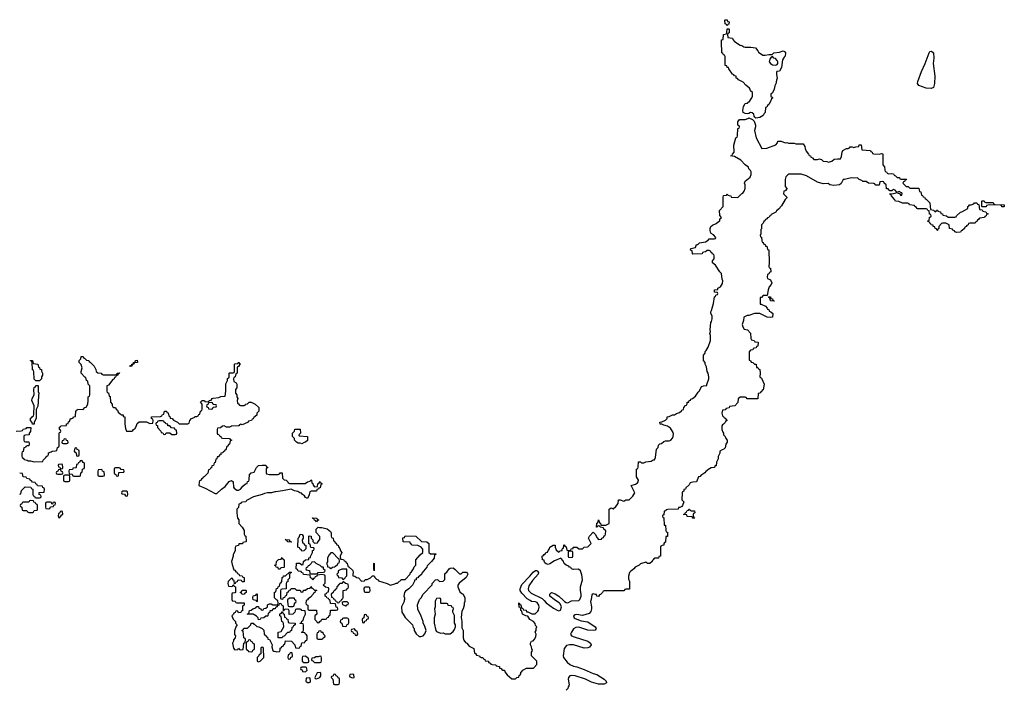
# Model space of a CAD drawing. Header units: inches. Extents: x 2773267 to 2867901, y 875810 to 985774.
# Tile 6 of 60: x 2797170 to 2808054, y 909020 to 916414. Entities that reach past the tile are written whole.
import ezdxf

# ---------------------------------------------------------------- set-up
doc = ezdxf.new("R2010")
doc.units = ezdxf.units.IN
doc.header["$MEASUREMENT"] = 0
for name, color, linetype in [('C7990', 7, 'Continuous'), ('C7991', 7, 'Continuous'), ('C8900', 7, 'Continuous'), ('C8901', 7, 'Continuous')]:
    doc.layers.add(name, color=color, linetype=linetype)

msp = doc.modelspace()

# ---------------------------------------------------------------- linework, layer by layer
at = {"layer": 'C7990', "color": 6}
for points in [[(2799517, 910000), (2799518, 909998), (2799552, 909992), (2799558, 909978), (2799570, 909974), (2799650, 909974), (2799652, 909970), (2799652, 909948), (2799638, 909942), (2799634, 909930), (2799632, 909888), (2799618, 909882), (2799613, 909867), (2799590, 909866), (2799582, 909882), (2799570, 909886), (2799558, 909882), (2799553, 909867), (2799538, 909862), (2799534, 909850), (2799514, 909830), (2799530, 909794), (2799554, 909770), (2799554, 909750), (2799574, 909730), (2799564, 909716), (2799544, 909664), (2799545, 909625), (2799554, 909610), (2799552, 909590), (2799533, 909567), (2799532, 909550), (2799522, 909530), (2799533, 909473), (2799550, 909454), (2799582, 909458), (2799590, 909474), (2799598, 909458), (2799610, 909454), (2799642, 909458), (2799648, 909530), (2799662, 909538), (2799666, 909570), (2799662, 909582), (2799648, 909588), (2799642, 909662), (2799626, 909670), (2799642, 909678), (2799646, 909694), (2799690, 909694), (2799726, 909730), (2799728, 909752), (2799752, 909752), (2799758, 909738), (2799773, 909733), (2799792, 909712), (2799814, 909710), (2799852, 909692), (2799870, 909674), (2799874, 909630), (2799894, 909610), (2799898, 909598), (2799910, 909594), (2799914, 909574), (2799932, 909570), (2799962, 909510), (2799959, 909490), (2799967, 909447), (2799980, 909440), (2800000, 909436)], [(2800000, 909923), (2799998, 909922), (2799994, 909910), (2799973, 909907), (2799952, 909888), (2799934, 909886), (2799930, 909866), (2799918, 909862), (2799914, 909830), (2799910, 909826), (2799890, 909826), (2799870, 909808), (2799834, 909806), (2799830, 909789), (2799808, 909788), (2799806, 909810), (2799788, 909828), (2799750, 909848), (2799686, 909850), (2799702, 909858), (2799709, 909891), (2799727, 909893), (2799746, 909910), (2799782, 909918), (2799790, 909934), (2799810, 909934), (2799814, 909914), (2799834, 909910), (2799838, 909898), (2799850, 909894), (2799862, 909898), (2799869, 909911), (2799890, 909914), (2799908, 909932), (2799910, 909952), (2799930, 909962), (2799950, 909962), (2799970, 909952), (2800000, 909953)], [(2799794, 910000), (2799794, 909990), (2799790, 909986), (2799783, 910000)]]:
    msp.add_lwpolyline(points, dxfattribs=at)
for points in [[(2799710, 909566), (2799698, 909562), (2799693, 909547), (2799678, 909542), (2799674, 909530), (2799674, 909470), (2799678, 909458), (2799694, 909450), (2799698, 909438), (2799730, 909434), (2799742, 909438), (2799748, 909452), (2799762, 909458), (2799766, 909470), (2799766, 909510), (2799762, 909522), (2799750, 909526), (2799742, 909542), (2799727, 909547), (2799722, 909562)], [(2799850, 909486), (2799838, 909482), (2799834, 909470), (2799834, 909410), (2799818, 909402), (2799814, 909390), (2799794, 909370), (2799794, 909330), (2799810, 909322), (2799830, 909332), (2799868, 909370), (2799866, 909470), (2799862, 909482)]]:
    msp.add_lwpolyline(points, close=True, dxfattribs=at)
at = {"layer": 'C7991', "color": 6}
for points in [[(2797130, 911872), (2797187, 911873), (2797202, 911878), (2797210, 911894), (2797242, 911898), (2797248, 911912), (2797294, 911910), (2797290, 911866), (2797274, 911850), (2797274, 911830), (2797233, 911827), (2797218, 911822), (2797214, 911810), (2797214, 911770), (2797218, 911758), (2797233, 911753), (2797271, 911751), (2797274, 911730), (2797270, 911709), (2797252, 911708), (2797238, 911702), (2797234, 911690), (2797214, 911686), (2797210, 911646), (2797198, 911642), (2797193, 911627), (2797193, 911593), (2797198, 911578), (2797210, 911574), (2797218, 911558), (2797254, 911550), (2797262, 911542), (2797290, 911542), (2797330, 911531), (2797426, 911534), (2797428, 911550), (2797460, 911580), (2797470, 911594), (2797482, 911598), (2797488, 911612), (2797489, 911630), (2797519, 911641), (2797530, 911651), (2797567, 911653), (2797582, 911658), (2797588, 911690), (2797602, 911698), (2797606, 911710), (2797607, 911847), (2797610, 911854), (2797622, 911858), (2797626, 911870), (2797622, 911882), (2797609, 911889), (2797610, 911914), (2797622, 911918), (2797626, 911930), (2797686, 911934), (2797688, 911950), (2797706, 911954), (2797710, 911974), (2797722, 911978), (2797730, 912011), (2797748, 912012), (2797762, 912018), (2797766, 912030), (2797786, 912034), (2797790, 912094), (2797802, 912098), (2797810, 912112), (2797870, 912111), (2797889, 912131), (2797903, 912137), (2797922, 912170), (2797928, 912210), (2797926, 912250), (2797942, 912258), (2797946, 912270), (2797946, 912370), (2797928, 912390), (2797922, 912422), (2797908, 912430), (2797902, 912462), (2797890, 912466), (2797849, 912510), (2797849, 912530), (2797862, 912570), (2797850, 912606), (2797828, 912630), (2797828, 912650), (2797846, 912670), (2797850, 912694), (2797870, 912694), (2797878, 912678), (2797890, 912674), (2797910, 912654), (2797934, 912650), (2797938, 912638), (2797950, 912634), (2797992, 912590), (2798012, 912550), (2798014, 912530), (2798033, 912513), (2798070, 912512), (2798078, 912498), (2798093, 912493), (2798130, 912491), (2798227, 912493), (2798242, 912498), (2798246, 912510), (2798273, 912513), (2798270, 912506), (2798258, 912502), (2798250, 912486), (2798238, 912482), (2798230, 912466), (2798218, 912462), (2798214, 912450), (2798200, 912440), (2798150, 912378), (2798134, 912370), (2798133, 912313), (2798138, 912298), (2798150, 912294), (2798158, 912258), (2798170, 912254), (2798172, 912192), (2798191, 912170), (2798192, 912152), (2798198, 912138), (2798211, 912131), (2798230, 912131), (2798235, 912115), (2798250, 912102), (2798260, 912080), (2798280, 912060), (2798291, 912051), (2798312, 912050), (2798314, 912034), (2798334, 912030), (2798331, 911950), (2798340, 911900), (2798352, 911872), (2798371, 911871), (2798409, 911871), (2798422, 911878), (2798429, 911890), (2798443, 911897), (2798459, 911921), (2798470, 911954), (2798490, 911972), (2798570, 911972), (2798610, 911954), (2798642, 911958), (2798646, 911990), (2798642, 912002), (2798626, 912010), (2798626, 912030), (2798727, 912033), (2798742, 912038), (2798750, 912054), (2798762, 912058), (2798770, 912092), (2798792, 912092), (2798798, 912078), (2798810, 912074), (2798818, 912038), (2798830, 912034), (2798834, 912014), (2798854, 912010), (2798871, 911991), (2798914, 911970), (2798933, 911953), (2799028, 911952), (2799042, 911958), (2799048, 911972), (2799049, 911990), (2799069, 912010), (2799099, 912021), (2799110, 912031), (2799128, 912032), (2799142, 912038), (2799150, 912054), (2799162, 912058), (2799168, 912090), (2799182, 912098), (2799188, 912112), (2799188, 912170), (2799168, 912190), (2799186, 912210), (2799214, 912210), (2799218, 912198), (2799250, 912194), (2799262, 912198), (2799266, 912210), (2799288, 912212), (2799298, 912230), (2799310, 912236), (2799370, 912242), (2799392, 912252), (2799442, 912258), (2799449, 912311), (2799450, 912394), (2799468, 912430), (2799468, 912452), (2799482, 912458), (2799486, 912470), (2799486, 912510), (2799490, 912514), (2799530, 912514), (2799542, 912518), (2799546, 912530), (2799546, 912610), (2799550, 912614), (2799582, 912618), (2799586, 912630), (2799594, 912630), (2799598, 912618), (2799612, 912610), (2799598, 912602), (2799590, 912586), (2799578, 912582), (2799574, 912570), (2799574, 912510), (2799558, 912502), (2799552, 912470), (2799538, 912462), (2799534, 912450), (2799538, 912418), (2799564, 912404), (2799571, 912390), (2799571, 912349), (2799554, 912330), (2799554, 912290), (2799572, 912270), (2799572, 912250), (2799582, 912230), (2799574, 912210), (2799578, 912178), (2799590, 912174), (2799598, 912158), (2799610, 912154), (2799650, 912154), (2799662, 912158), (2799666, 912170), (2799688, 912172), (2799706, 912190), (2799730, 912192), (2799772, 912170), (2799812, 912130), (2799812, 912090), (2799791, 912069), (2799790, 912046), (2799760, 912020), (2799750, 912006), (2799738, 912002), (2799734, 911990), (2799698, 911982), (2799694, 911970), (2799654, 911950), (2799630, 911942), (2799614, 911946), (2799598, 911942), (2799594, 911930), (2799588, 911928), (2799510, 911926), (2799502, 911918), (2799490, 911915), (2799456, 911916), (2799430, 911928), (2799413, 911927), (2799390, 911908), (2799358, 911902), (2799354, 911890), (2799354, 911850), (2799358, 911838), (2799370, 911834), (2799378, 911818), (2799394, 911810), (2799398, 911798), (2799413, 911793), (2799490, 911791), (2799498, 911778), (2799514, 911770), (2799498, 911762), (2799490, 911726), (2799478, 911722), (2799470, 911706), (2799458, 911702), (2799450, 911666), (2799438, 911662), (2799434, 911650), (2799418, 911642), (2799414, 911630), (2799394, 911626), (2799392, 911610), (2799374, 911606), (2799370, 911588), (2799354, 911586), (2799350, 911566), (2799338, 911562), (2799330, 911526), (2799318, 911522), (2799312, 911490), (2799294, 911486), (2799290, 911466), (2799278, 911462), (2799270, 911446), (2799258, 911442), (2799250, 911406), (2799210, 911366), (2799198, 911362), (2799194, 911350), (2799178, 911342), (2799170, 911326), (2799158, 911322), (2799153, 911307), (2799152, 911270), (2799221, 911241), (2799330, 911181), (2799350, 911181), (2799401, 911230), (2799441, 911259), (2799487, 911313), (2799510, 911327), (2799530, 911310), (2799533, 911253), (2799540, 911240), (2799570, 911218), (2799590, 911218), (2799609, 911231), (2799636, 911264), (2799666, 911290), (2799686, 911294), (2799690, 911314), (2799702, 911318), (2799707, 911333), (2799710, 911394), (2799722, 911398), (2799730, 911412), (2799762, 911418), (2799789, 911470), (2799810, 911491), (2799850, 911494), (2799890, 911494), (2799898, 911478), (2799912, 911472), (2799910, 911466), (2799898, 911462), (2799894, 911450), (2799894, 911410), (2799898, 911398), (2799932, 911392), (2800000, 911392)], [(2797170, 911174), (2797182, 911178), (2797190, 911214), (2797230, 911254), (2797293, 911253), (2797298, 911238), (2797314, 911230), (2797314, 911170), (2797318, 911158), (2797333, 911153), (2797338, 911138), (2797350, 911134), (2797390, 911134), (2797402, 911138), (2797406, 911150), (2797402, 911162), (2797386, 911170), (2797387, 911193), (2797442, 911198), (2797446, 911230), (2797442, 911242), (2797427, 911247), (2797422, 911262), (2797367, 911267), (2797362, 911282), (2797347, 911287), (2797342, 911302), (2797310, 911306), (2797302, 911322), (2797286, 911330), (2797282, 911342), (2797248, 911348), (2797242, 911362), (2797207, 911367), (2797202, 911402), (2797170, 911408)], [(2800000, 911202), (2799990, 911201), (2799954, 911190), (2799910, 911189), (2799877, 911183), (2799852, 911170), (2799754, 911146), (2799677, 911103), (2799670, 911089), (2799632, 911088), (2799618, 911082), (2799614, 911070), (2799594, 911066), (2799590, 911026), (2799572, 911008), (2799571, 910969), (2799578, 910910), (2799591, 910890), (2799592, 910852), (2799630, 910812), (2799650, 910774), (2799653, 910733), (2799658, 910718), (2799671, 910710), (2799673, 910653), (2799670, 910648), (2799638, 910642), (2799632, 910628), (2799594, 910626), (2799590, 910608), (2799558, 910602), (2799553, 910587), (2799551, 910550), (2799531, 910509), (2799531, 910491), (2799511, 910430), (2799517, 910397), (2799538, 910338), (2799550, 910334), (2799558, 910318), (2799570, 910314), (2799578, 910298), (2799594, 910290), (2799598, 910278), (2799630, 910272), (2799638, 910258), (2799650, 910254), (2799652, 910210), (2799650, 910206), (2799630, 910206), (2799622, 910222), (2799590, 910226), (2799578, 910222), (2799573, 910207), (2799558, 910202), (2799553, 910187), (2799546, 910186), (2799542, 910222), (2799530, 910226), (2799522, 910242), (2799510, 910246), (2799474, 910210), (2799472, 910190), (2799478, 910158), (2799510, 910154), (2799522, 910158), (2799530, 910174), (2799534, 910174), (2799538, 910158), (2799554, 910150), (2799554, 910090), (2799550, 910086), (2799518, 910082), (2799514, 910070), (2799514, 910010), (2799517, 910000)], [(2800000, 910383), (2799988, 910390), (2800000, 910393)], [(2799783, 910000), (2799782, 910002), (2799749, 910009), (2799746, 910030), (2799749, 910051), (2799782, 910058), (2799790, 910074), (2799794, 910070), (2799794, 910000)], [(2800000, 910017), (2799988, 910030), (2799988, 910092), (2800000, 910097)]]:
    msp.add_lwpolyline(points, dxfattribs=at)
for points in [[(2797350, 912426), (2797330, 912446), (2797327, 912527), (2797322, 912542), (2797310, 912546), (2797307, 912627), (2797302, 912642), (2797290, 912646), (2797290, 912652), (2797312, 912650), (2797318, 912618), (2797370, 912612), (2797378, 912578), (2797390, 912574), (2797394, 912554), (2797411, 912550), (2797412, 912532), (2797422, 912510), (2797422, 912490), (2797411, 912469), (2797410, 912448), (2797390, 912426)], [(2798386, 912586), (2798394, 912594), (2798406, 912594), (2798410, 912612), (2798426, 912614), (2798428, 912630), (2798447, 912633), (2798450, 912651), (2798470, 912654), (2798471, 912630), (2798434, 912626), (2798432, 912610), (2798413, 912607), (2798410, 912589)], [(2797310, 911946), (2797307, 911967), (2797288, 911990), (2797290, 912014), (2797302, 912018), (2797310, 912034), (2797322, 912038), (2797327, 912053), (2797329, 912150), (2797304, 912210), (2797309, 912230), (2797329, 912270), (2797326, 912330), (2797330, 912354), (2797342, 912358), (2797350, 912374), (2797370, 912374), (2797374, 912370), (2797374, 912310), (2797382, 912290), (2797377, 912263), (2797375, 912195), (2797370, 912146), (2797352, 912110), (2797351, 912011), (2797331, 911970), (2797330, 911948)], [(2799290, 912186), (2799258, 912182), (2799253, 912167), (2799238, 912162), (2799234, 912150), (2799238, 912138), (2799253, 912133), (2799258, 912118), (2799290, 912114), (2799302, 912118), (2799310, 912134), (2799342, 912138), (2799346, 912150), (2799342, 912162), (2799310, 912166), (2799302, 912182)], [(2798750, 911986), (2798710, 911986), (2798698, 911982), (2798690, 911966), (2798678, 911962), (2798674, 911950), (2798678, 911938), (2798692, 911932), (2798694, 911910), (2798732, 911870), (2798734, 911854), (2798752, 911852), (2798758, 911838), (2798770, 911834), (2798782, 911838), (2798790, 911852), (2798830, 911852), (2798850, 911834), (2798890, 911834), (2798902, 911838), (2798906, 911850), (2798902, 911882), (2798890, 911886), (2798882, 911902), (2798848, 911908), (2798828, 911928), (2798809, 911929), (2798806, 911946), (2798786, 911950), (2798782, 911962), (2798766, 911970), (2798762, 911982)], [(2797670, 911786), (2797658, 911782), (2797653, 911767), (2797638, 911762), (2797634, 911750), (2797638, 911738), (2797650, 911734), (2797690, 911734), (2797702, 911738), (2797706, 911750), (2797702, 911762), (2797687, 911767), (2797682, 911782)], [(2797790, 911686), (2797778, 911682), (2797774, 911650), (2797778, 911638), (2797794, 911630), (2797798, 911598), (2797810, 911594), (2797822, 911598), (2797826, 911610), (2797826, 911650), (2797822, 911662), (2797807, 911667), (2797802, 911682)], [(2797850, 911546), (2797838, 911542), (2797830, 911526), (2797818, 911522), (2797813, 911507), (2797798, 911502), (2797794, 911470), (2797790, 911466), (2797758, 911462), (2797753, 911447), (2797718, 911442), (2797714, 911430), (2797718, 911398), (2797750, 911394), (2797758, 911378), (2797770, 911374), (2797830, 911374), (2797842, 911378), (2797846, 911410), (2797862, 911418), (2797866, 911450), (2797882, 911458), (2797886, 911470), (2797886, 911510), (2797882, 911522), (2797870, 911526), (2797862, 911542)], [(2797610, 911446), (2797598, 911442), (2797593, 911427), (2797578, 911422), (2797574, 911410), (2797578, 911398), (2797590, 911394), (2797630, 911394), (2797642, 911398), (2797646, 911410), (2797642, 911422), (2797627, 911427), (2797622, 911442)], [(2797630, 911506), (2797598, 911502), (2797594, 911490), (2797598, 911478), (2797613, 911473), (2797618, 911458), (2797630, 911454), (2797642, 911458), (2797646, 911470), (2797642, 911502)], [(2798070, 911446), (2798038, 911442), (2798034, 911430), (2798034, 911390), (2798038, 911378), (2798050, 911374), (2798090, 911374), (2798102, 911378), (2798106, 911390), (2798102, 911422), (2798087, 911427), (2798082, 911442)], [(2798270, 911466), (2798230, 911466), (2798218, 911462), (2798214, 911450), (2798214, 911410), (2798218, 911398), (2798233, 911393), (2798238, 911378), (2798250, 911374), (2798262, 911378), (2798267, 911413), (2798322, 911418), (2798326, 911430), (2798322, 911442), (2798290, 911446), (2798282, 911462)], [(2797710, 911386), (2797670, 911386), (2797658, 911382), (2797654, 911370), (2797654, 911330), (2797658, 911318), (2797670, 911314), (2797710, 911314), (2797722, 911318), (2797726, 911330), (2797726, 911370), (2797722, 911382)], [(2797290, 911106), (2797278, 911102), (2797270, 911086), (2797210, 911086), (2797198, 911082), (2797193, 911067), (2797178, 911062), (2797174, 911050), (2797178, 911038), (2797194, 911030), (2797198, 910998), (2797210, 910994), (2797250, 910994), (2797258, 910978), (2797270, 910974), (2797310, 910974), (2797322, 910978), (2797330, 910994), (2797362, 910998), (2797366, 911010), (2797366, 911050), (2797362, 911062), (2797347, 911067), (2797342, 911082), (2797327, 911087), (2797322, 911102)], [(2798350, 911206), (2798310, 911206), (2798298, 911202), (2798294, 911190), (2798298, 911178), (2798330, 911174), (2798338, 911158), (2798350, 911154), (2798362, 911158), (2798366, 911170), (2798362, 911202)], [(2797550, 911086), (2797538, 911082), (2797534, 911066), (2797527, 911067), (2797522, 911082), (2797510, 911086), (2797470, 911086), (2797458, 911082), (2797454, 911070), (2797454, 911030), (2797458, 911018), (2797490, 911014), (2797502, 911018), (2797510, 911034), (2797542, 911038), (2797546, 911054), (2797562, 911058), (2797566, 911070), (2797562, 911082)], [(2797630, 910986), (2797618, 910982), (2797613, 910967), (2797598, 910962), (2797594, 910930), (2797598, 910918), (2797610, 910914), (2797635, 910945), (2797646, 910950), (2797642, 910982)], [(2799628, 910068), (2799622, 910082), (2799606, 910090), (2799622, 910098), (2799630, 910114), (2799670, 910114), (2799674, 910110), (2799674, 910090), (2799658, 910082), (2799650, 910069)]]:
    msp.add_lwpolyline(points, close=True, dxfattribs=at)
at = {"layer": 'C8900', "color": 6}
for points in [[(2800000, 909953), (2800007, 909953), (2800022, 909958), (2800026, 909970), (2800022, 910000)], [(2800000, 909436), (2800010, 909434), (2800042, 909438), (2800049, 909451), (2800050, 909474), (2800062, 909478), (2800070, 909494), (2800082, 909498), (2800090, 909514), (2800102, 909518), (2800110, 909554), (2800174, 909550), (2800212, 909512), (2800218, 909478), (2800250, 909474), (2800262, 909478), (2800270, 909494), (2800282, 909498), (2800290, 909534), (2800322, 909538), (2800326, 909550), (2800346, 909570), (2800346, 909610), (2800342, 909622), (2800328, 909628), (2800322, 909642), (2800290, 909646), (2800286, 909650), (2800302, 909658), (2800307, 909673), (2800307, 909727), (2800302, 909742), (2800270, 909746), (2800266, 909750), (2800286, 909754), (2800290, 909774), (2800302, 909778), (2800310, 909814), (2800328, 909850), (2800326, 909886), (2800289, 909889), (2800282, 909902), (2800270, 909906), (2800230, 909906), (2800218, 909902), (2800212, 909870), (2800190, 909848), (2800150, 909846), (2800147, 909887), (2800142, 909902), (2800110, 909906), (2800098, 909902), (2800090, 909886), (2800086, 909886), (2800086, 909930), (2800082, 909942), (2800068, 909948), (2800062, 909962), (2800050, 909966), (2800038, 909962), (2800034, 909950), (2800018, 909942), (2800014, 909930), (2800000, 909923)], [(2800132, 910000), (2800133, 909953), (2800138, 909938), (2800153, 909933), (2800190, 909934), (2800202, 909938), (2800210, 909974), (2800222, 909978), (2800226, 909990), (2800223, 910000)], [(2800338, 910000), (2800334, 909970), (2800338, 909958), (2800354, 909950), (2800354, 909910), (2800358, 909898), (2800370, 909894), (2800452, 909892), (2800454, 909850), (2800434, 909830), (2800434, 909790), (2800454, 909770), (2800458, 909758), (2800470, 909754), (2800482, 909758), (2800486, 909770), (2800502, 909778), (2800510, 909794), (2800550, 909794), (2800562, 909798), (2800568, 909812), (2800582, 909818), (2800590, 909834), (2800602, 909838), (2800607, 909893), (2800670, 909894), (2800682, 909898), (2800686, 909910), (2800682, 909922), (2800668, 909928), (2800662, 909962), (2800607, 909967), (2800602, 910000)], [(2800657, 910000), (2800658, 909998), (2800672, 909992), (2800678, 909978), (2800690, 909974), (2800702, 909978), (2800708, 909992), (2800722, 909998), (2800723, 910000)], [(2801421, 910000), (2801419, 909990), (2801391, 909929), (2801395, 909870), (2801410, 909851), (2801431, 909811), (2801511, 909730), (2801521, 909701), (2801531, 909690), (2801531, 909670), (2801551, 909631), (2801584, 909604), (2801604, 909604), (2801629, 909611), (2801649, 909631), (2801662, 909670), (2801645, 909725), (2801629, 909750), (2801629, 909770), (2801609, 909829), (2801570, 909906), (2801569, 909951), (2801585, 910000)], [(2801767, 910000), (2801762, 909990), (2801762, 909930), (2801754, 909910), (2801762, 909850), (2801751, 909810), (2801751, 909750), (2801771, 909671), (2801778, 909658), (2801820, 909640), (2801850, 909642), (2801873, 909633), (2801930, 909632), (2801962, 909658), (2801978, 909682), (2801989, 909710), (2801989, 909730), (2801978, 909750), (2801975, 909835), (2801958, 909870), (2801958, 909890), (2801966, 909910), (2801962, 909922), (2801948, 909928), (2801942, 909942), (2801907, 909947), (2801902, 909962), (2801890, 909966), (2801830, 909966), (2801826, 909970), (2801826, 910000)], [(2802091, 910000), (2802091, 909990), (2802082, 909970), (2802082, 909950), (2802071, 909910), (2802056, 909884), (2802051, 909811), (2802056, 909770), (2802057, 909697), (2802071, 909670), (2802071, 909590), (2802081, 909561), (2802097, 909537), (2802111, 909530), (2802138, 909498), (2802191, 909470), (2802198, 909418), (2802210, 909414), (2802218, 909398), (2802254, 909390), (2802258, 909378), (2802272, 909372), (2802290, 909371), (2802297, 909357), (2802312, 909350), (2802314, 909334), (2802352, 909330), (2802354, 909314), (2802374, 909310), (2802378, 909298), (2802393, 909293), (2802434, 909290), (2802438, 909278), (2802472, 909270), (2802474, 909254), (2802494, 909250), (2802498, 909238), (2802512, 909232), (2802530, 909231), (2802532, 909212), (2802560, 909180), (2802610, 909134), (2802650, 909134), (2802666, 909150), (2802686, 909154), (2802690, 909174), (2802702, 909178), (2802708, 909192), (2802709, 909210), (2802722, 909218), (2802730, 909231), (2802772, 909252), (2802850, 909254), (2802888, 909292), (2802888, 909330), (2802829, 909390), (2802829, 909430), (2802838, 909450), (2802830, 909466), (2802829, 909490), (2802818, 909510), (2802818, 909530), (2802829, 909550), (2802845, 909555), (2802864, 909576), (2802876, 909604), (2802878, 909630), (2802869, 909651), (2802878, 909670), (2802878, 909690), (2802886, 909710), (2802870, 909726), (2802868, 909748), (2802849, 909769), (2802809, 909790), (2802788, 909828), (2802766, 909830), (2802729, 909850), (2802722, 909882), (2802709, 909890), (2802708, 909908), (2802702, 909922), (2802690, 909926), (2802686, 909970), (2802690, 909974), (2802698, 909958), (2802710, 909954), (2802718, 909918), (2802732, 909912), (2802738, 909898), (2802770, 909892), (2802774, 909874), (2802786, 909874), (2802832, 909852), (2802868, 909852), (2802898, 909882), (2802906, 909894), (2802914, 909926), (2802910, 909950), (2802890, 909977), (2802870, 909986), (2802828, 909990), (2802811, 910000)], [(2802967, 910000), (2802990, 909976), (2803070, 909915), (2803110, 909893), (2803130, 909888), (2803147, 909893), (2803158, 909930), (2803143, 909963), (2803133, 909973), (2803093, 910000)], [(2803483, 910000), (2803479, 909990), (2803491, 909930), (2803491, 909909), (2803482, 909878), (2803464, 909856), (2803390, 909836), (2803330, 909845), (2803310, 909844), (2803291, 909830), (2803301, 909810), (2803310, 909803), (2803377, 909777), (2803450, 909765), (2803530, 909710), (2803542, 909690), (2803530, 909673), (2803510, 909670), (2803450, 909673), (2803350, 909706), (2803318, 909702), (2803293, 909687), (2803269, 909651), (2803260, 909630), (2803270, 909610), (2803298, 909598), (2803451, 909550), (2803479, 909530), (2803487, 909510), (2803470, 909485), (2803450, 909478), (2803410, 909474), (2803290, 909510), (2803249, 909511), (2803216, 909504), (2803190, 909470), (2803178, 909390), (2803182, 909370), (2803220, 909320), (2803253, 909293), (2803290, 909276), (2803330, 909268), (2803410, 909239), (2803510, 909194), (2803550, 909183), (2803632, 909130), (2803653, 909110), (2803655, 909090), (2803630, 909078), (2803570, 909078), (2803490, 909100), (2803424, 909130), (2803310, 909168), (2803270, 909174), (2803250, 909169), (2803237, 909150), (2803232, 909130), (2803245, 909070), (2803242, 909058), (2803232, 909048), (2803231, 909030), (2803212, 909010)], [(2803180, 910000), (2803191, 909990), (2803210, 909978), (2803230, 909976), (2803270, 909995), (2803350, 909999), (2803351, 910000)]]:
    msp.add_lwpolyline(points, dxfattribs=at)
for points in [[(2800790, 909986), (2800750, 909986), (2800738, 909982), (2800734, 909970), (2800738, 909958), (2800770, 909942), (2800778, 909942), (2800787, 909953), (2800802, 909958), (2800806, 909970)], [(2800070, 909588), (2800029, 909590), (2800028, 909652), (2800062, 909658), (2800088, 909710), (2800087, 909747), (2800082, 909762), (2800068, 909770), (2800062, 909822), (2800046, 909830), (2800047, 909853), (2800062, 909858), (2800070, 909874), (2800074, 909874), (2800078, 909858), (2800094, 909850), (2800098, 909818), (2800113, 909813), (2800118, 909798), (2800133, 909793), (2800138, 909758), (2800153, 909753), (2800211, 909751), (2800214, 909750), (2800214, 909730), (2800198, 909722), (2800190, 909706), (2800178, 909702), (2800174, 909670), (2800158, 909662), (2800153, 909647), (2800130, 909646), (2800093, 909607), (2800078, 909602)], [(2800790, 909806), (2800750, 909806), (2800738, 909802), (2800734, 909790), (2800718, 909782), (2800714, 909770), (2800718, 909758), (2800732, 909752), (2800738, 909718), (2800770, 909714), (2800782, 909718), (2800788, 909732), (2800802, 909738), (2800807, 909753), (2800807, 909787), (2800802, 909802)], [(2800990, 909846), (2800978, 909842), (2800974, 909810), (2800958, 909802), (2800954, 909790), (2800958, 909758), (2800970, 909754), (2800982, 909758), (2800987, 909773), (2801002, 909778), (2801007, 909793), (2801022, 909798), (2801026, 909810), (2801022, 909822), (2801007, 909827), (2801002, 909842)], [(2800870, 909686), (2800838, 909682), (2800834, 909670), (2800838, 909658), (2800853, 909653), (2800858, 909638), (2800873, 909633), (2800878, 909618), (2800890, 909614), (2800902, 909618), (2800906, 909630), (2800902, 909662), (2800887, 909667)], [(2800490, 909666), (2800478, 909662), (2800470, 909646), (2800458, 909642), (2800454, 909630), (2800454, 909590), (2800458, 909578), (2800470, 909574), (2800510, 909574), (2800522, 909578), (2800526, 909590), (2800542, 909598), (2800546, 909610), (2800528, 909628), (2800526, 909646), (2800508, 909648), (2800502, 909662)], [(2800170, 909426), (2800158, 909422), (2800153, 909407), (2800138, 909402), (2800134, 909370), (2800138, 909358), (2800150, 909354), (2800162, 909358), (2800167, 909373), (2800182, 909378), (2800186, 909390), (2800182, 909422)], [(2800330, 909386), (2800298, 909382), (2800293, 909367), (2800294, 909330), (2800310, 909314), (2800350, 909314), (2800362, 909318), (2800366, 909330), (2800362, 909362), (2800350, 909366)], [(2800490, 909386), (2800470, 909378), (2800442, 909378), (2800430, 909368), (2800398, 909362), (2800394, 909350), (2800398, 909338), (2800410, 909334), (2800430, 909314), (2800490, 909314), (2800502, 909318), (2800507, 909333), (2800507, 909367), (2800502, 909382)], [(2800330, 909266), (2800290, 909266), (2800278, 909262), (2800274, 909250), (2800278, 909238), (2800293, 909233), (2800298, 909218), (2800330, 909214), (2800346, 909230), (2800342, 909262)], [(2800370, 909146), (2800338, 909142), (2800334, 909110), (2800350, 909094), (2800370, 909094), (2800382, 909098), (2800386, 909110), (2800382, 909142)], [(2800490, 909206), (2800458, 909202), (2800434, 909150), (2800438, 909138), (2800450, 909134), (2800470, 909142), (2800486, 909150), (2800498, 909170), (2800498, 909198)], [(2800650, 909186), (2800638, 909182), (2800634, 909170), (2800618, 909162), (2800614, 909150), (2800632, 909132), (2800638, 909078), (2800650, 909074), (2800690, 909074), (2800702, 909078), (2800706, 909090), (2800706, 909130), (2800702, 909142), (2800690, 909146), (2800682, 909162), (2800668, 909168), (2800662, 909182)], [(2800850, 909186), (2800818, 909182), (2800814, 909170), (2800818, 909158), (2800850, 909145), (2800866, 909150), (2800862, 909182)]]:
    msp.add_lwpolyline(points, close=True, dxfattribs=at)
at = {"layer": 'C8901', "color": 6}
for points in [[(2804990, 916346), (2804982, 916362), (2804968, 916370), (2804966, 916410), (2804970, 916414), (2804990, 916414), (2804994, 916394), (2805011, 916390), (2805010, 916366), (2804998, 916362)], [(2805410, 916021), (2805451, 916031), (2805489, 916031), (2805508, 916050), (2805570, 916057), (2805610, 916070), (2805624, 916064), (2805634, 916050), (2805631, 916010), (2805619, 916001), (2805602, 915970), (2805590, 915886), (2805570, 915846), (2805538, 915842), (2805534, 915830), (2805534, 915810), (2805545, 915770), (2805535, 915745), (2805530, 915706), (2805517, 915683), (2805510, 915648), (2805490, 915606), (2805474, 915590), (2805474, 915570), (2805490, 915554), (2805490, 915549), (2805481, 915539), (2805470, 915509), (2805450, 915478), (2805435, 915465), (2805430, 915448), (2805414, 915446), (2805410, 915390), (2805400, 915380), (2805390, 915355), (2805350, 915334), (2805330, 915329), (2805308, 915328), (2805296, 915336), (2805288, 915348), (2805286, 915370), (2805267, 915387), (2805250, 915388), (2805230, 915378), (2805210, 915375), (2805190, 915378), (2805169, 915389), (2805165, 915410), (2805170, 915454), (2805189, 915490), (2805210, 915492), (2805240, 915520), (2805262, 915550), (2805269, 915570), (2805269, 915610), (2805250, 915629), (2805246, 915646), (2805237, 915657), (2805198, 915690), (2805166, 915726), (2805115, 915750), (2805104, 915764), (2805090, 915770), (2805089, 915789), (2805070, 915795), (2805065, 915805), (2805050, 915814), (2805008, 915870), (2805006, 915886), (2804990, 915888), (2804986, 915906), (2804969, 915910), (2804967, 916007), (2804962, 916022), (2804950, 916026), (2804942, 916042), (2804930, 916050), (2804926, 916170), (2804929, 916191), (2804946, 916194), (2804949, 916251), (2804982, 916258), (2804987, 916273), (2804990, 916314), (2805010, 916314), (2805012, 916308), (2805012, 916268), (2804998, 916262), (2804994, 916250), (2804998, 916218), (2805050, 916211), (2805054, 916194), (2805073, 916173), (2805134, 916134), (2805152, 916130), (2805175, 916115), (2805191, 916111), (2805251, 916111), (2805302, 916102), (2805330, 916072), (2805335, 916055), (2805384, 916024)], [(2805490, 916006), (2805478, 916002), (2805463, 915977), (2805456, 915950), (2805471, 915930), (2805490, 915915), (2805530, 915911), (2805542, 915918), (2805549, 915930), (2805549, 915950), (2805543, 915963), (2805524, 915984), (2805506, 915990)], [(2807247, 915653), (2807190, 915658), (2807110, 915687), (2807096, 915710), (2807099, 915730), (2807137, 915843), (2807180, 915930), (2807223, 916050), (2807230, 916064), (2807250, 916067), (2807270, 916050), (2807275, 915990), (2807269, 915930), (2807287, 915790), (2807284, 915710), (2807270, 915666)], [(2806890, 914518), (2806874, 914510), (2806878, 914498), (2806894, 914494), (2806910, 914474), (2806922, 914478), (2806926, 914490), (2806922, 914502), (2806906, 914506), (2806906, 914510)], [(2807850, 914394), (2807930, 914394), (2807938, 914378), (2807950, 914374), (2808051, 914371), (2808054, 914370), (2808054, 914350), (2808050, 914348), (2808028, 914348), (2808022, 914362), (2808007, 914367), (2807890, 914368), (2807858, 914362), (2807852, 914348), (2807810, 914346), (2807806, 914350), (2807806, 914410), (2807810, 914414), (2807830, 914414), (2807838, 914398)], [(2805494, 913314), (2805506, 913314), (2805510, 913306), (2805470, 913308), (2805462, 913342), (2805450, 913346), (2805447, 913353), (2805470, 913352), (2805474, 913334), (2805490, 913332)], [(2800290, 911729), (2800270, 911738), (2800250, 911738), (2800230, 911748), (2800208, 911770), (2800206, 911790), (2800186, 911810), (2800186, 911850), (2800206, 911870), (2800210, 911892), (2800270, 911894), (2800274, 911850), (2800254, 911830), (2800258, 911818), (2800351, 911810), (2800350, 911768), (2800330, 911748), (2800313, 911747)], [(2804630, 910908), (2804608, 910910), (2804606, 910926), (2804550, 910929), (2804546, 910946), (2804508, 910950), (2804522, 910958), (2804530, 910974), (2804542, 910978), (2804550, 910994), (2804562, 910998), (2804566, 911010), (2804574, 911010), (2804578, 910998), (2804592, 910992), (2804631, 910990), (2804632, 910968), (2804618, 910962), (2804614, 910950), (2804618, 910918), (2804630, 910914), (2804634, 910910)], [(2800450, 910868), (2800442, 910882), (2800430, 910886), (2800422, 910902), (2800410, 910906), (2800407, 910913), (2800454, 910910), (2800458, 910898), (2800472, 910892), (2800472, 910888), (2800458, 910882)], [(2800170, 910646), (2800130, 910648), (2800126, 910666), (2800114, 910666), (2800106, 910674), (2800151, 910671), (2800154, 910654), (2800174, 910650)], [(2800290, 910546), (2800282, 910562), (2800270, 910566), (2800262, 910582), (2800246, 910590), (2800248, 910688), (2800259, 910701), (2800270, 910732), (2800292, 910730), (2800302, 910710), (2800302, 910690), (2800294, 910670), (2800298, 910638), (2800310, 910634), (2800314, 910614), (2800334, 910610), (2800334, 910570), (2800310, 910548)], [(2800630, 910526), (2800610, 910526), (2800590, 910506), (2800572, 910470), (2800571, 910429), (2800562, 910410), (2800574, 910386), (2800574, 910374), (2800594, 910370), (2800598, 910358), (2800610, 910354), (2800626, 910370), (2800650, 910372), (2800660, 910380), (2800682, 910398), (2800690, 910414), (2800702, 910418), (2800706, 910430), (2800702, 910462), (2800690, 910466)], [(2803270, 910546), (2803238, 910542), (2803234, 910530), (2803234, 910490), (2803238, 910478), (2803270, 910474), (2803282, 910478), (2803286, 910490), (2803286, 910530), (2803282, 910542)], [(2800430, 910426), (2800398, 910422), (2800392, 910408), (2800370, 910386), (2800358, 910382), (2800353, 910367), (2800338, 910362), (2800334, 910350), (2800338, 910338), (2800372, 910332), (2800378, 910298), (2800390, 910294), (2800450, 910294), (2800462, 910298), (2800469, 910311), (2800527, 910313), (2800542, 910318), (2800546, 910330), (2800530, 910346), (2800527, 910367), (2800509, 910369), (2800490, 910388), (2800446, 910410)], [(2800730, 910348), (2800704, 910336), (2800692, 910328), (2800690, 910306), (2800674, 910290), (2800678, 910278), (2800690, 910274), (2800694, 910254), (2800732, 910252), (2800738, 910238), (2800750, 910234), (2800788, 910272), (2800786, 910346)], [(2801090, 910328), (2801086, 910350), (2801086, 910410), (2801090, 910414)], [(2801030, 910146), (2800990, 910146), (2800978, 910142), (2800974, 910130), (2800978, 910098), (2800990, 910094), (2801030, 910094), (2801042, 910098), (2801046, 910110), (2801042, 910142)]]:
    msp.add_lwpolyline(points, close=True, dxfattribs=at)
for points in [[(2803351, 910000), (2803363, 910010), (2803378, 910050), (2803378, 910070), (2803368, 910110), (2803368, 910150), (2803390, 910230), (2803385, 910285), (2803369, 910329), (2803347, 910347), (2803290, 910344), (2803270, 910349), (2803264, 910364), (2803249, 910370), (2803240, 910380), (2803209, 910389), (2803189, 910409), (2803178, 910438), (2803150, 910468), (2803081, 910439), (2803030, 910404), (2803010, 910399), (2802990, 910404), (2802975, 910415), (2802966, 910434), (2802966, 910446), (2802948, 910450), (2802946, 910490), (2802962, 910498), (2802966, 910510), (2802982, 910518), (2802986, 910530), (2803006, 910534), (2803010, 910554), (2803028, 910572), (2803029, 910591), (2803066, 910610), (2803091, 910611), (2803091, 910590), (2803101, 910561), (2803130, 910534), (2803146, 910550), (2803167, 910553), (2803167, 910567), (2803170, 910574), (2803182, 910578), (2803186, 910610), (2803190, 910614), (2803198, 910598), (2803210, 910594), (2803218, 910558), (2803230, 910554), (2803250, 910554), (2803262, 910558), (2803266, 910570), (2803287, 910573), (2803287, 910587), (2803291, 910591), (2803330, 910591), (2803350, 910572), (2803390, 910572), (2803410, 910591), (2803450, 910594), (2803486, 910630), (2803458, 910690), (2803468, 910710), (2803510, 910754), (2803530, 910734), (2803552, 910692), (2803570, 910674), (2803602, 910678), (2803606, 910690), (2803622, 910698), (2803630, 910714), (2803642, 910718), (2803647, 910733), (2803648, 910770), (2803626, 910790), (2803622, 910802), (2803586, 910810), (2803582, 910822), (2803570, 910826), (2803558, 910822), (2803554, 910810), (2803546, 910810), (2803550, 910854), (2803562, 910858), (2803570, 910891), (2803578, 910858), (2803590, 910854), (2803594, 910834), (2803650, 910831), (2803686, 910850), (2803686, 911010), (2803710, 911022), (2803730, 911014), (2803760, 911040), (2803786, 911070), (2803789, 911111), (2803809, 911111), (2803850, 911098), (2803870, 911111), (2803909, 911111), (2803949, 911151), (2803968, 911190), (2803929, 911270), (2803976, 911284), (2804000, 911300), (2804008, 911310), (2804009, 911330), (2803990, 911366), (2803988, 911390), (2803989, 911450), (2804002, 911458), (2804007, 911473), (2804009, 911531), (2804034, 911530), (2804042, 911522), (2804070, 911522), (2804091, 911531), (2804150, 911538), (2804172, 911552), (2804188, 911552), (2804200, 911580), (2804209, 911670), (2804228, 911690), (2804230, 911714), (2804246, 911730), (2804264, 911736), (2804290, 911758), (2804310, 911765), (2804350, 911762), (2804369, 911771), (2804386, 911794), (2804394, 911810), (2804398, 911838), (2804394, 911854), (2804363, 911903), (2804330, 911924), (2804290, 911935), (2804270, 911949), (2804250, 911949), (2804248, 911970), (2804268, 911972), (2804308, 911992), (2804326, 912010), (2804328, 912030), (2804350, 912031), (2804386, 912050), (2804410, 912051), (2804430, 912065), (2804463, 912077), (2804486, 912094), (2804490, 912102), (2804509, 912111), (2804510, 912132), (2804530, 912154), (2804542, 912158), (2804549, 912171), (2804549, 912190), (2804568, 912192), (2804569, 912210), (2804586, 912214), (2804590, 912222), (2804609, 912231), (2804642, 912258), (2804670, 912302), (2804685, 912315), (2804698, 912350), (2804710, 912362), (2804730, 912371), (2804767, 912373), (2804767, 912387), (2804789, 912450), (2804789, 912470), (2804782, 912510), (2804770, 912530), (2804762, 912582), (2804748, 912612), (2804748, 912628), (2804729, 912650), (2804729, 912709), (2804749, 912731), (2804749, 912750), (2804760, 912760), (2804781, 912799), (2804807, 912870), (2804806, 912926), (2804798, 912950), (2804806, 912970), (2804802, 912990), (2804809, 913069), (2804818, 913082), (2804826, 913110), (2804825, 913145), (2804810, 913168), (2804810, 913190), (2804817, 913203), (2804840, 913280), (2804850, 913354), (2804862, 913358), (2804867, 913373), (2804882, 913378), (2804886, 913390), (2804882, 913402), (2804850, 913406), (2804849, 913430), (2804886, 913434), (2804888, 913450), (2804917, 913463), (2804939, 913501), (2804941, 913530), (2804934, 913550), (2804929, 913610), (2804910, 913629), (2804862, 913702), (2804828, 913730), (2804828, 913750), (2804847, 913773), (2804847, 913807), (2804842, 913822), (2804830, 913826), (2804822, 913842), (2804810, 913846), (2804802, 913862), (2804790, 913866), (2804770, 913866), (2804751, 913849), (2804732, 913848), (2804718, 913842), (2804714, 913830), (2804610, 913826), (2804606, 913830), (2804602, 913862), (2804586, 913870), (2804588, 913888), (2804642, 913898), (2804650, 913931), (2804668, 913932), (2804686, 913950), (2804750, 913962), (2804782, 913978), (2804790, 913994), (2804847, 913993), (2804862, 913998), (2804866, 914010), (2804840, 914040), (2804815, 914055), (2804808, 914068), (2804802, 914090), (2804804, 914110), (2804809, 914131), (2804830, 914145), (2804870, 914162), (2804890, 914182), (2804908, 914192), (2804910, 914214), (2804922, 914218), (2804926, 914230), (2804908, 914252), (2804907, 914307), (2804946, 914350), (2804946, 914450), (2804950, 914474), (2804982, 914478), (2804990, 914492), (2804998, 914478), (2805012, 914472), (2805031, 914470), (2805033, 914453), (2805108, 914452), (2805149, 914490), (2805163, 914497), (2805180, 914520), (2805189, 914550), (2805189, 914589), (2805182, 914610), (2805188, 914630), (2805244, 914676), (2805254, 914706), (2805254, 914734), (2805249, 914750), (2805230, 914769), (2805225, 914785), (2805189, 914810), (2805142, 914862), (2805070, 914902), (2805028, 914910), (2805046, 914914), (2805048, 914930), (2805069, 914951), (2805065, 915030), (2805088, 915110), (2805102, 915118), (2805106, 915130), (2805109, 915211), (2805122, 915218), (2805126, 915230), (2805122, 915242), (2805108, 915250), (2805107, 915287), (2805127, 915313), (2805190, 915311), (2805218, 915322), (2805230, 915332), (2805272, 915312), (2805290, 915294), (2805305, 915250), (2805305, 915230), (2805291, 915190), (2805311, 915111), (2805372, 914992), (2805430, 914995), (2805529, 915031), (2805546, 915054), (2805550, 915071), (2805589, 915071), (2805630, 915056), (2805650, 915058), (2805670, 915052), (2805730, 915051), (2805750, 915045), (2805830, 915042), (2805850, 915014), (2805851, 914991), (2805862, 914962), (2805890, 914931), (2805896, 914916), (2805911, 914910), (2805917, 914897), (2805932, 914890), (2805950, 914872), (2805990, 914871), (2806010, 914876), (2806032, 914870), (2806051, 914851), (2806094, 914850), (2806110, 914842), (2806147, 914853), (2806173, 914873), (2806210, 914879), (2806242, 914878), (2806255, 914905), (2806261, 914950), (2806270, 914970), (2806311, 914991), (2806329, 914991), (2806342, 914998), (2806350, 915011), (2806374, 915010), (2806390, 915002), (2806411, 915011), (2806446, 915014), (2806450, 915034), (2806472, 915032), (2806478, 914978), (2806574, 914970), (2806578, 914958), (2806594, 914950), (2806598, 914938), (2806613, 914933), (2806670, 914931), (2806696, 914936), (2806710, 914932), (2806712, 914812), (2806731, 914790), (2806732, 914752), (2806738, 914738), (2806750, 914734), (2806758, 914718), (2806773, 914713), (2806810, 914716), (2806830, 914711), (2806836, 914696), (2806852, 914690), (2806871, 914671), (2806894, 914670), (2806898, 914658), (2806910, 914654), (2806973, 914653), (2806970, 914646), (2806958, 914642), (2806950, 914626), (2806938, 914622), (2806934, 914610), (2806970, 914574), (2806990, 914574), (2807010, 914554), (2807110, 914554), (2807112, 914532), (2807118, 914518), (2807130, 914514), (2807138, 914478), (2807150, 914474), (2807158, 914458), (2807170, 914454), (2807178, 914438), (2807190, 914434), (2807200, 914420), (2807232, 914390), (2807238, 914318), (2807270, 914312), (2807290, 914294), (2807302, 914298), (2807306, 914310), (2807314, 914310), (2807318, 914298), (2807350, 914292), (2807354, 914274), (2807372, 914270), (2807374, 914254), (2807414, 914250), (2807433, 914233), (2807507, 914233), (2807522, 914238), (2807526, 914250), (2807569, 914290), (2807586, 914294), (2807649, 914331), (2807649, 914350), (2807663, 914357), (2807670, 914371), (2807689, 914371), (2807718, 914382), (2807726, 914390), (2807750, 914392), (2807758, 914378), (2807773, 914373), (2807778, 914318), (2807810, 914314), (2807818, 914298), (2807850, 914294), (2807858, 914278), (2807874, 914270), (2807858, 914262), (2807854, 914250), (2807838, 914242), (2807834, 914230), (2807778, 914222), (2807774, 914210), (2807758, 914202), (2807754, 914190), (2807738, 914182), (2807732, 914168), (2807673, 914167), (2807658, 914162), (2807654, 914150), (2807638, 914142), (2807634, 914130), (2807618, 914122), (2807614, 914110), (2807590, 914086), (2807578, 914082), (2807570, 914068), (2807530, 914066), (2807506, 914070), (2807502, 914082), (2807486, 914090), (2807482, 914102), (2807448, 914108), (2807446, 914150), (2807409, 914169), (2807371, 914169), (2807358, 914162), (2807332, 914130), (2807332, 914108), (2807318, 914102), (2807314, 914086), (2807310, 914086), (2807306, 914106), (2807289, 914110), (2807287, 914127), (2807268, 914130), (2807266, 914146), (2807246, 914150), (2807242, 914162), (2807230, 914166), (2807222, 914182), (2807206, 914190), (2807222, 914198), (2807228, 914232), (2807242, 914238), (2807246, 914250), (2807242, 914262), (2807228, 914268), (2807222, 914302), (2807210, 914306), (2807202, 914322), (2807190, 914326), (2807093, 914327), (2807086, 914330), (2807082, 914342), (2807066, 914350), (2807062, 914362), (2807006, 914370), (2807002, 914382), (2806987, 914387), (2806930, 914389), (2806887, 914407), (2806850, 914409), (2806845, 914425), (2806806, 914470), (2806802, 914482), (2806790, 914486), (2806788, 914492), (2806830, 914494), (2806858, 914502), (2806866, 914510), (2806846, 914530), (2806830, 914538), (2806810, 914526), (2806790, 914526), (2806770, 914546), (2806750, 914546), (2806748, 914590), (2806726, 914610), (2806722, 914622), (2806710, 914626), (2806678, 914622), (2806670, 914586), (2806632, 914588), (2806626, 914590), (2806622, 914602), (2806610, 914606), (2806551, 914609), (2806526, 914626), (2806489, 914629), (2806479, 914639), (2806448, 914650), (2806430, 914668), (2806390, 914664), (2806370, 914669), (2806330, 914662), (2806289, 914649), (2806271, 914649), (2806250, 914606), (2806234, 914590), (2806170, 914585), (2806126, 914590), (2806107, 914607), (2806050, 914601), (2805990, 914621), (2805869, 914689), (2805810, 914709), (2805673, 914707), (2805660, 914700), (2805640, 914680), (2805631, 914649), (2805632, 914572), (2805651, 914551), (2805654, 914550), (2805630, 914526), (2805618, 914522), (2805614, 914490), (2805650, 914454), (2805650, 914446), (2805631, 914429), (2805590, 914358), (2805575, 914345), (2805570, 914329), (2805537, 914303), (2805530, 914290), (2805477, 914263), (2805471, 914250), (2805457, 914243), (2805451, 914230), (2805435, 914225), (2805430, 914215), (2805413, 914207), (2805410, 914198), (2805395, 914185), (2805390, 914168), (2805371, 914149), (2805370, 914106), (2805362, 914098), (2805362, 914050), (2805354, 914030), (2805358, 914018), (2805370, 914014), (2805372, 913972), (2805378, 913958), (2805390, 913954), (2805394, 913934), (2805412, 913930), (2805414, 913914), (2805430, 913912), (2805438, 913878), (2805450, 913874), (2805456, 913730), (2805452, 913690), (2805454, 913674), (2805471, 913670), (2805472, 913630), (2805458, 913622), (2805450, 913606), (2805438, 913602), (2805434, 913570), (2805438, 913558), (2805470, 913542), (2805485, 913510), (2805476, 913490), (2805455, 913465), (2805442, 913430), (2805433, 913367), (2805390, 913368), (2805370, 913348), (2805354, 913346), (2805354, 913274), (2805366, 913274), (2805414, 913250), (2805434, 913230), (2805438, 913218), (2805450, 913214), (2805454, 913194), (2805474, 913190), (2805494, 913170), (2805492, 913130), (2805470, 913126), (2805431, 913129), (2805350, 913169), (2805292, 913168), (2805229, 913149), (2805211, 913149), (2805174, 913130), (2805171, 913091), (2805158, 913050), (2805164, 913024), (2805178, 912998), (2805214, 912990), (2805250, 912954), (2805253, 912893), (2805258, 912878), (2805290, 912872), (2805298, 912858), (2805330, 912854), (2805332, 912850), (2805330, 912808), (2805314, 912806), (2805312, 912790), (2805292, 912788), (2805278, 912782), (2805274, 912770), (2805250, 912766), (2805232, 912748), (2805232, 912672), (2805234, 912654), (2805250, 912652), (2805254, 912634), (2805274, 912630), (2805292, 912612), (2805310, 912611), (2805314, 912574), (2805330, 912572), (2805338, 912558), (2805351, 912550), (2805355, 912510), (2805352, 912472), (2805370, 912454), (2805398, 912390), (2805390, 912326), (2805378, 912322), (2805370, 912306), (2805358, 912302), (2805354, 912290), (2805334, 912286), (2805330, 912229), (2805210, 912228), (2805202, 912242), (2805190, 912246), (2805133, 912247), (2805113, 912227), (2805110, 912186), (2805074, 912150), (2805018, 912142), (2805012, 912128), (2804978, 912122), (2804970, 912106), (2804938, 912102), (2804932, 912070), (2804938, 912038), (2804950, 912034), (2804958, 912018), (2804970, 912014), (2804978, 911998), (2804991, 911991), (2804986, 911986), (2804974, 911986), (2804970, 911966), (2804950, 911946), (2804938, 911942), (2804932, 911928), (2804931, 911890), (2804941, 911861), (2804951, 911850), (2804951, 911831), (2804970, 911812), (2804976, 911790), (2804991, 911770), (2804991, 911750), (2804975, 911725), (2804970, 911688), (2804952, 911670), (2804935, 911665), (2804911, 911649), (2804910, 911626), (2804891, 911589), (2804890, 911566), (2804871, 911529), (2804870, 911488), (2804854, 911486), (2804852, 911470), (2804814, 911466), (2804776, 911444), (2804770, 911435), (2804754, 911426), (2804742, 911410), (2804698, 911382), (2804691, 911370), (2804675, 911365), (2804651, 911310), (2804611, 911309), (2804582, 911298), (2804570, 911278), (2804535, 911245), (2804530, 911229), (2804513, 911227), (2804510, 911206), (2804498, 911202), (2804492, 911188), (2804491, 911111), (2804510, 911090), (2804498, 911050), (2804490, 911038), (2804466, 911026), (2804454, 911026), (2804450, 911008), (2804333, 911007), (2804318, 911002), (2804314, 910990), (2804294, 910986), (2804290, 910946), (2804278, 910942), (2804274, 910930), (2804278, 910918), (2804290, 910914), (2804294, 910834), (2804310, 910832), (2804312, 910772), (2804318, 910758), (2804330, 910754), (2804331, 910711), (2804330, 910708), (2804326, 910706), (2804314, 910706), (2804310, 910646), (2804298, 910642), (2804291, 910629), (2804291, 910610), (2804271, 910609), (2804258, 910602), (2804252, 910588), (2804252, 910490), (2804234, 910486), (2804230, 910469), (2804192, 910468), (2804178, 910462), (2804174, 910450), (2804162, 910438), (2804162, 910430), (2804134, 910410), (2804108, 910410), (2804090, 910422), (2804034, 910406), (2804018, 910390), (2803973, 910367), (2803959, 910350), (2803921, 910319), (2803912, 910308), (2803898, 910270), (2803900, 910240), (2803910, 910210), (2803910, 910126), (2803870, 910126), (2803858, 910122), (2803850, 910108), (2803632, 910108), (2803618, 910102), (2803614, 910090), (2803611, 910089), (2803590, 910066), (2803578, 910062), (2803570, 910046), (2803550, 910048), (2803546, 910066), (2803534, 910066), (2803510, 910075), (2803496, 910064), (2803488, 910010), (2803483, 910000)], [(2800000, 911392), (2800027, 911393), (2800042, 911398), (2800050, 911412), (2800072, 911412), (2800074, 911350), (2800093, 911333), (2800114, 911330), (2800134, 911310), (2800138, 911298), (2800153, 911293), (2800327, 911293), (2800350, 911312), (2800382, 911318), (2800390, 911334), (2800394, 911330), (2800398, 911298), (2800410, 911294), (2800413, 911273), (2800430, 911254), (2800462, 911258), (2800466, 911290), (2800482, 911298), (2800490, 911314), (2800498, 911298), (2800510, 911294), (2800511, 911291), (2800510, 911286), (2800498, 911282), (2800490, 911246), (2800478, 911242), (2800474, 911230), (2800453, 911227), (2800450, 911209), (2800393, 911207), (2800378, 911202), (2800370, 911166), (2800350, 911126), (2800330, 911138), (2800317, 911157), (2800298, 911170), (2800286, 911186), (2800268, 911190), (2800245, 911205), (2800208, 911210), (2800170, 911229), (2800074, 911210), (2800000, 911202)], [(2800602, 910000), (2800602, 910002), (2800590, 910006), (2800582, 910022), (2800570, 910026), (2800562, 910042), (2800546, 910050), (2800547, 910073), (2800562, 910078), (2800570, 910094), (2800582, 910098), (2800586, 910130), (2800582, 910142), (2800550, 910146), (2800526, 910170), (2800547, 910193), (2800546, 910270), (2800542, 910282), (2800510, 910288), (2800458, 910282), (2800454, 910270), (2800438, 910262), (2800430, 910246), (2800418, 910242), (2800410, 910226), (2800402, 910242), (2800386, 910250), (2800382, 910282), (2800308, 910288), (2800302, 910302), (2800286, 910310), (2800282, 910322), (2800250, 910326), (2800242, 910342), (2800226, 910350), (2800230, 910414), (2800267, 910413), (2800290, 910394), (2800302, 910398), (2800308, 910430), (2800328, 910450), (2800366, 910454), (2800368, 910470), (2800386, 910474), (2800386, 910486), (2800408, 910530), (2800408, 910552), (2800422, 910558), (2800426, 910570), (2800422, 910582), (2800387, 910587), (2800382, 910622), (2800368, 910628), (2800366, 910710), (2800370, 910714), (2800391, 910711), (2800392, 910690), (2800411, 910671), (2800412, 910652), (2800430, 910634), (2800462, 910638), (2800466, 910650), (2800487, 910673), (2800487, 910707), (2800448, 910752), (2800446, 910790), (2800470, 910812), (2800485, 910805), (2800510, 910805), (2800570, 910791), (2800604, 910764), (2800613, 910747), (2800614, 910710), (2800618, 910698), (2800634, 910690), (2800638, 910658), (2800650, 910654), (2800658, 910638), (2800670, 910634), (2800674, 910614), (2800692, 910610), (2800693, 910593), (2800710, 910574), (2800718, 910550), (2800731, 910531), (2800714, 910490), (2800718, 910458), (2800750, 910454), (2800758, 910438), (2800770, 910434), (2800778, 910418), (2800790, 910414), (2800798, 910378), (2800810, 910374), (2800851, 910330), (2800858, 910310), (2800852, 910290), (2800854, 910274), (2800874, 910270), (2800893, 910253), (2800914, 910250), (2800950, 910214), (2800982, 910218), (2800988, 910232), (2801010, 910232), (2801049, 910251), (2801070, 910274), (2801087, 910273), (2801096, 910256), (2801115, 910235), (2801131, 910230), (2801137, 910217), (2801232, 910190), (2801270, 910171), (2801317, 910183), (2801332, 910192), (2801348, 910192), (2801390, 910232), (2801430, 910234), (2801488, 910292), (2801489, 910310), (2801502, 910318), (2801522, 910350), (2801530, 910372), (2801548, 910390), (2801549, 910450), (2801596, 910504), (2801628, 910530), (2801628, 910568), (2801609, 910589), (2801570, 910609), (2801506, 910610), (2801502, 910622), (2801490, 910626), (2801486, 910646), (2801410, 910648), (2801407, 910693), (2801422, 910698), (2801430, 910714), (2801549, 910711), (2801610, 910652), (2801672, 910650), (2801694, 910630), (2801694, 910530), (2801710, 910514), (2801770, 910514), (2801771, 910510), (2801754, 910506), (2801750, 910469), (2801721, 910430), (2801675, 910385), (2801670, 910369), (2801617, 910303), (2801610, 910289), (2801578, 910262), (2801570, 910249), (2801553, 910247), (2801551, 910230), (2801534, 910226), (2801534, 910214), (2801511, 910170), (2801471, 910130), (2801435, 910105), (2801422, 910090), (2801416, 910050), (2801423, 910030), (2801423, 910010), (2801421, 910000)], [(2800000, 910393), (2800006, 910394), (2800010, 910432), (2800030, 910452), (2800062, 910458), (2800070, 910474), (2800078, 910458), (2800094, 910450), (2800092, 910370), (2800090, 910366), (2800058, 910362), (2800050, 910346), (2800030, 910346), (2800026, 910366), (2800006, 910370), (2800002, 910382), (2800000, 910383)], [(2801585, 910000), (2801589, 910010), (2801609, 910031), (2801630, 910072), (2801728, 910172), (2801729, 910190), (2801766, 910230), (2801790, 910231), (2801810, 910212), (2801850, 910214), (2801868, 910232), (2801868, 910290), (2801876, 910304), (2801890, 910312), (2801918, 910350), (2801930, 910358), (2801960, 910360), (2801984, 910344), (2802030, 910294), (2802050, 910294), (2802070, 910312), (2802110, 910312), (2802120, 910300), (2802122, 910290), (2802104, 910256), (2802027, 910193), (2802015, 910170), (2802015, 910150), (2802036, 910096), (2802056, 910076), (2802071, 910070), (2802091, 910030), (2802091, 910000)], [(2800000, 910097), (2800002, 910098), (2800007, 910133), (2800022, 910138), (2800027, 910153), (2800042, 910158), (2800048, 910192), (2800062, 910198), (2800066, 910210), (2800070, 910254), (2800082, 910258), (2800087, 910273), (2800110, 910274), (2800130, 910294), (2800142, 910298), (2800150, 910314), (2800170, 910314), (2800174, 910310), (2800158, 910302), (2800153, 910287), (2800152, 910248), (2800134, 910230), (2800133, 910207), (2800118, 910202), (2800114, 910190), (2800114, 910130), (2800073, 910127), (2800058, 910122), (2800053, 910107), (2800054, 910030), (2800058, 910018), (2800070, 910014), (2800082, 910018), (2800087, 910033), (2800102, 910038), (2800108, 910052), (2800122, 910058), (2800128, 910092), (2800142, 910098), (2800147, 910113), (2800162, 910118), (2800170, 910134), (2800210, 910132), (2800230, 910114), (2800270, 910114), (2800278, 910098), (2800290, 910094), (2800302, 910098), (2800307, 910113), (2800330, 910114), (2800350, 910134), (2800382, 910138), (2800390, 910154), (2800398, 910138), (2800410, 910134), (2800430, 910114), (2800450, 910114), (2800454, 910110), (2800438, 910102), (2800433, 910087), (2800418, 910082), (2800414, 910070), (2800384, 910036), (2800360, 910020), (2800350, 910006), (2800338, 910002), (2800338, 910000)], [(2802811, 910000), (2802779, 910019), (2802720, 910080), (2802702, 910110), (2802701, 910130), (2802722, 910178), (2802810, 910270), (2802845, 910315), (2802870, 910333), (2802882, 910330), (2802890, 910328), (2802905, 910310), (2802903, 910290), (2802840, 910220), (2802799, 910161), (2802790, 910130), (2802794, 910110), (2802823, 910083), (2802944, 910024), (2802967, 910000)], [(2800723, 910000), (2800730, 910014), (2800742, 910018), (2800747, 910033), (2800746, 910110), (2800782, 910118), (2800786, 910130), (2800802, 910138), (2800806, 910150), (2800802, 910182), (2800770, 910188), (2800750, 910206), (2800738, 910202), (2800734, 910190), (2800710, 910188), (2800701, 910179), (2800674, 910150), (2800672, 910128), (2800658, 910122), (2800654, 910110), (2800638, 910102), (2800634, 910090), (2800614, 910070), (2800618, 910038), (2800630, 910034), (2800638, 910018), (2800650, 910014), (2800657, 910000)], [(2800022, 910000), (2800022, 910002), (2800010, 910006), (2800000, 910017)], [(2800223, 910000), (2800222, 910002), (2800210, 910006), (2800206, 910026), (2800152, 910028), (2800132, 910008), (2800132, 910000)], [(2801826, 910000), (2801826, 910010), (2801822, 910022), (2801810, 910026), (2801778, 910022), (2801767, 910000)], [(2803093, 910000), (2803078, 910010), (2803030, 910050), (2803030, 910070), (2803050, 910090), (2803090, 910073), (2803130, 910047), (2803180, 910000)]]:
    msp.add_lwpolyline(points, dxfattribs=at)

doc.saveas('drawing.dxf')
